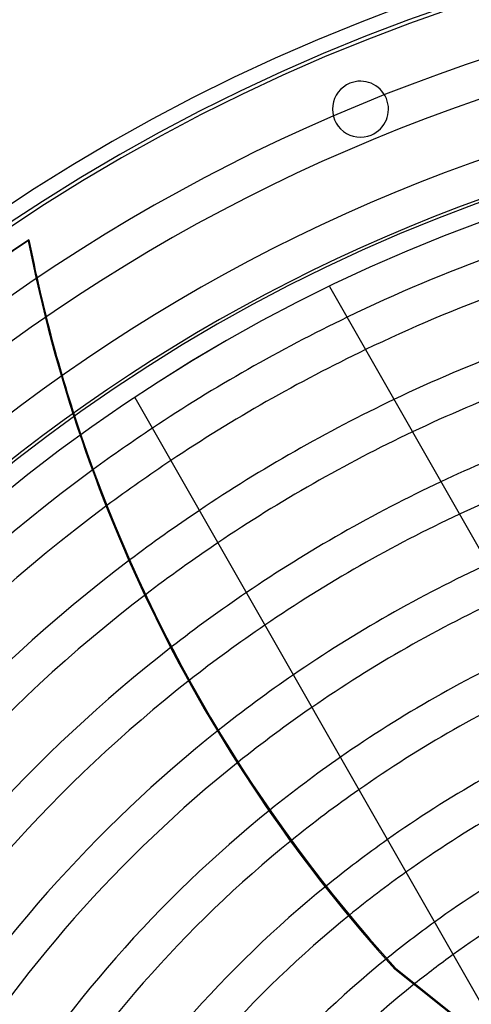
# Model space of a CAD drawing. Header units: millimetres. Extents: x -625 to 625, y -625 to 625.
# Tile 25 of 59: x -277 to -156, y 208 to 472. Entities that reach past the tile are written whole.
import ezdxf

# ---------------------------------------------------------------- set-up
doc = ezdxf.new("R2010")
doc.units = ezdxf.units.MM
doc.layers.add('HIDDEN', color=7, linetype='Continuous')
doc.layers.add('THICK', color=7, linetype='Continuous')

msp = doc.modelspace()

# ---------------------------------------------------------------- linework, layer by layer
at = {"layer": 'HIDDEN'}
for p, q in [((-188.47, 455.01), (-188.47, 455.01)), ((-182.73, 441.15), (-182.73, 441.15)), ((-274.63, 412.78), (-274.43, 413.03)), ((-193.91, 400.52), (-193.91, 400.52)), ((-246.03, 370.79), (-246.03, 370.79)), ((-176.41, 217.47), (-176.21, 217.71)), ((-92.98, 150.93), (-176.41, 217.47))]:
    msp.add_line(p, q, dxfattribs=at)
for radius, start, end in [(556.5, 0, 180), (506.5, 0, 180), (501.5, 0, 180), (486.17, 90.5893, 148.8107), (476.19, 90.6016, 148.7984), (460.84, 90.6216, 148.7783), (450, 0, 180), (450.86, 90.6354, 148.7646), (445, 0, 180), (435.51, 115.7501, 123.6499), (425.54, 115.6573, 123.7427), (410.19, 115.5058, 123.8942), (400.21, 115.401, 123.999), (435.51, 126.1992, 148.7422), (384.87, 115.2293, 124.1707), (425.54, 126.5678, 148.7268), (374.88, 115.11, 124.29), (410.19, 127.0967, 148.7016), (359.54, 114.9137, 124.4863), (400.21, 127.4148, 148.6842), (349.56, 114.7767, 124.6233), (384.87, 127.8608, 148.6556), (334.21, 114.5501, 124.85), (374.88, 128.1209, 148.6358), (324.24, 114.3911, 125.0089), (359.54, 128.4707, 148.6032), (308.89, 114.1265, 125.2734), (349.56, 128.6626, 148.5804), (298.91, 113.9398, 125.4602), (334.21, 128.8973, 148.5428), (283.56, 113.627, 125.773), (324.24, 129.0069, 148.5164), (273.58, 113.4046, 125.9954), (308.89, 129.1007, 148.4725), (298.91, 129.1077, 148.4416), (222.94, 91.2851, 148.1149), (283.56, 129.0234, 148.3897), (232.91, 112.2996, 148.1699), (273.58, 128.6861, 148.3528)]:
    msp.add_arc((0, 0), radius, start, end, dxfattribs=at)
for centre, major_axis, start_param, end_param in [((0, 0), (388.08, -309.48), 2.827433, 3.141593), ((0.2, 0.24), (-388.08, 309.48), -0.314159, 0), ((121.12, 485.33), (316.8, -252.64), -2.280953, -1.73342), ((121.31, 485.58), (316.8, -252.64), -2.280953, -2.146794)]:
    msp.add_ellipse(centre, major_axis=major_axis, ratio=0.987688, start_param=start_param, end_param=end_param, dxfattribs=at)
at = {"layer": 'THICK'}
for p, q in [((-193.91, 400.52), (-73.21, 188.91)), ((-246.03, 370.79), (-125.33, 159.18)), ((-176.21, 217.71), (-144.12, 192.11))]:
    msp.add_line(p, q, dxfattribs=at)
for centre, radius, start, end in [((0, 0), 502.5, 0, 180), ((-185.6, 448.08), 7.5, 112.5, 292.5), ((-185.6, 448.08), 7.5, 292.5, 112.5), ((0, 0), 444.99, 0, 180), ((0, 0), 435.51, 109.9709, 115.7501), ((0, 0), 425.54, 110.2653, 115.6573), ((0, 0), 410.19, 110.6761, 115.5058), ((0, 0), 400.21, 110.9141, 115.401), ((0, 0), 435.51, 123.6499, 126.1992), ((0, 0), 384.87, 111.2311, 115.2293), ((0, 0), 425.54, 123.7427, 126.5678), ((0, 0), 374.88, 111.4029, 115.11), ((0, 0), 410.19, 123.8942, 127.0967), ((0, 0), 400.21, 123.999, 127.4148), ((0, 0), 384.87, 124.1707, 127.8608), ((0, 0), 374.88, 124.29, 128.1209), ((0, 0), 359.54, 124.4863, 128.4707), ((0, 0), 349.56, 124.6233, 128.6626), ((0, 0), 334.21, 124.85, 128.8973), ((0, 0), 324.24, 125.0089, 129.0069), ((0, 0), 308.89, 125.2734, 129.1007), ((0, 0), 298.91, 125.4602, 129.1077), ((0, 0), 283.56, 125.773, 129.0234), ((0, 0), 273.58, 125.9954, 128.6861)]:
    msp.add_arc(centre, radius, start, end, dxfattribs=at)
msp.add_ellipse((121.31, 485.58), major_axis=(316.8, -252.64), ratio=0.987688, start_param=-2.146794, end_param=-1.73342, dxfattribs=at)

doc.saveas('drawing.dxf')
